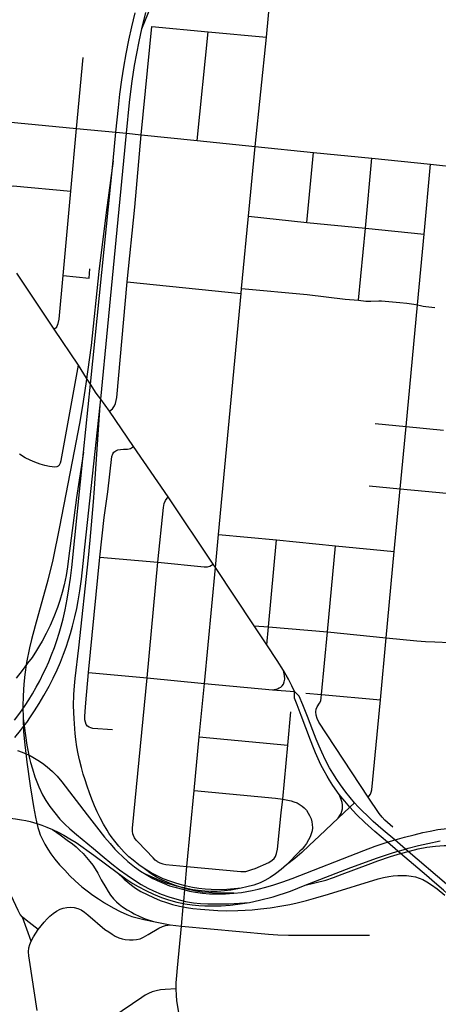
# Model space of a CAD drawing. Extents: x 1410746 to 1533160, y 578873 to 704954.
# Tile 155 of 227: x 1494355 to 1496796, y 648741 to 654479. Entities that reach past the tile are written whole.
import ezdxf

# ---------------------------------------------------------------- set-up
doc = ezdxf.new("R2010")
doc.units = 0
doc.header["$MEASUREMENT"] = 0
doc.layers.add('MC_STREETS', color=254, linetype='CONTINUOUS')

msp = doc.modelspace()

# ---------------------------------------------------------------- linework, layer by layer
at = {"layer": 'MC_STREETS'}
for p, q in [((1495793.174825, 654376.813875), (1495920.80205, 655712.03825)), ((1495063.058075, 653808.913925), (1495125.8928, 654440.364825)), ((1495125.8928, 654440.364825), (1495453.5988, 654408.138725)), ((1495390.616425, 653775.332775), (1495453.5988, 654408.138725)), ((1495453.5988, 654408.138725), (1495793.174825, 654376.813875)), ((1495728.500275, 653741.146825), (1495793.174825, 654376.813875)), ((1494686.9967, 653845.652), (1494724.634, 654259.901425)), ((1494653.972775, 653480.1934), (1494686.9967, 653845.652)), ((1495063.058075, 653808.913925), (1495390.616425, 653775.332775)), ((1495390.616425, 653775.332775), (1495728.500275, 653741.146825)), ((1495688.96315, 653333.4735), (1495728.500275, 653741.146825)), ((1495728.500275, 653741.146825), (1496067.172, 653705.9887)), ((1496029.7072, 653297.35035), (1496067.172, 653705.9887)), ((1496067.172, 653705.9887), (1496408.967725, 653671.690725)), ((1496370.7836, 653263.804125), (1496408.967725, 653671.690725)), ((1496408.967725, 653671.690725), (1496751.084125, 653636.41275)), ((1496713.221025, 653228.909825), (1496751.084125, 653636.41275)), ((1496751.084125, 653636.41275), (1497436.75215, 653565.72015)), ((1494608.465475, 652987.655825), (1494653.972775, 653480.1934)), ((1495688.96315, 653333.4735), (1496029.7072, 653297.35035)), ((1496029.7072, 653297.35035), (1496370.7836, 653263.804125)), ((1496330.27075, 652843.985275), (1496370.7836, 653263.804125)), ((1496370.7836, 653263.804125), (1496713.221025, 653228.909825)), ((1496674.4338, 652817.27035), (1496713.221025, 653228.909825)), ((1494555.0851, 652676.423575), (1494338.607675, 653001.28295)), ((1494982.048025, 652952.0777), (1495646.471925, 652883.488925)), ((1495646.471925, 652883.488925), (1495649.142725, 652911.701675)), ((1495513.517075, 651479.0262), (1495646.471925, 652883.488925)), ((1496607.9924, 652109.20345), (1496674.4338, 652817.27035)), ((1494697.763625, 652465.406475), (1494555.0851, 652676.423575)), ((1495018.285775, 651992.20485), (1494879.0253, 652197.4148)), ((1496427.385425, 652125.14465), (1496607.9924, 652109.20345)), ((1496573.53145, 651744.765925), (1496607.9924, 652109.20345)), ((1496607.9924, 652109.20345), (1496826.9272, 652087.809075)), ((1495220.619875, 651698.643075), (1495018.285775, 651992.20485)), ((1496393.10325, 651761.94995), (1496573.53145, 651744.765925)), ((1496539.177825, 651378.898875), (1496573.53145, 651744.765925)), ((1496573.53145, 651744.765925), (1497252.76855, 651680.871325)), ((1495482.627475, 651306.068825), (1495220.619875, 651698.643075)), ((1495496.267475, 651285.6316), (1495513.517075, 651479.0262)), ((1495513.517075, 651479.0262), (1495853.147125, 651447.434975)), ((1495806.240875, 650940.20155), (1495853.147125, 651447.434975)), ((1495853.147125, 651447.434975), (1496196.28645, 651412.60255)), ((1496149.0008, 650911.085175), (1496196.28645, 651412.60255)), ((1496196.28645, 651412.60255), (1496539.177825, 651378.898875)), ((1496491.4936, 650876.857575), (1496539.177825, 651378.898875)), ((1494755.5728, 650674.022), (1494821.455375, 651346.253275)), ((1494821.455375, 651346.253275), (1495160.79335, 651317.92315)), ((1495097.51055, 650643.189875), (1495160.79335, 651317.92315)), ((1495496.267475, 651285.6316), (1495482.627475, 651306.068825)), ((1495431.620475, 650610.844675), (1495496.267475, 651285.6316)), ((1495722.989175, 650946.93515), (1495496.267475, 651285.6316)), ((1495722.989175, 650946.93515), (1495806.240875, 650940.20155)), ((1495796.262025, 650835.295925), (1495722.989175, 650946.93515)), ((1495796.262025, 650835.295925), (1495806.240875, 650940.20155)), ((1495806.240875, 650940.20155), (1496149.0008, 650911.085175)), ((1496115.440675, 650546.6694), (1496149.0008, 650911.085175)), ((1496149.0008, 650911.085175), (1496491.4936, 650876.857575)), ((1496457.958, 650514.45605), (1496491.4936, 650876.857575)), ((1494755.5728, 650674.022), (1495097.51055, 650643.189875)), ((1495097.51055, 650643.189875), (1495431.620475, 650610.844675)), ((1495401.9791, 650299.347), (1495431.620475, 650610.844675)), ((1495431.620475, 650610.844675), (1495829.835425, 650573.8388)), ((1495829.835425, 650573.8388), (1495956.886975, 650563.96735)), ((1496024.299925, 650554.915625), (1496115.440675, 650546.6694)), ((1496115.440675, 650546.6694), (1496457.958, 650514.45605)), ((1495917.859975, 650251.348325), (1495936.82835, 650444.453325)), ((1495372.37995, 649986.11675), (1495401.9791, 650299.347)), ((1495401.9791, 650299.347), (1495917.859975, 650251.348325)), ((1495888.88, 649936.525525), (1495917.859975, 650251.348325)), ((1495330.324025, 649543.07905), (1495372.37995, 649986.11675)), ((1496279.77755, 649889.008375), (1496211.9606, 649825.114675)), ((1496307.924, 649915.52655), (1496279.77755, 649889.008375)), ((1494420.905825, 649109.380775), (1494371.1212, 649247.8447)), ((1495135.897375, 649222.43495), (1495232.455975, 649204.49265)), ((1495232.455975, 649204.49265), (1495297.9327, 649195.128775))]:
    msp.add_line(p, q, dxfattribs=at)
for points in [[(1495067.8161, 654425.55745), (1495106.61285, 654521.215975), (1495150.0204, 654655.246375), (1495226.5548, 654920.641775), (1495242.1663, 654977.376225), (1495259.300875, 655031.826075), (1495280.958075, 655085.3283), (1495336.306325, 655210.366375), (1495376.1967, 655299.125325), (1495404.7543, 655364.998225), (1495424.173475, 655414.1173), (1495435.21575, 655442.674925), (1495443.973425, 655469.3287), (1495451.96955, 655498.64785), (1495459.584925, 655534.44005), (1495465.677225, 655572.897625), (1495477.69705, 655665.370425), (1495485.752125, 655735.56575)], [(1494900.8159, 653657.64715), (1494916.417225, 653823.239525), (1494930.108275, 653968.556075), (1494938.4416, 654044.94495), (1494949.67355, 654129.313575), (1494961.358275, 654203.6255), (1494974.899925, 654280.361625), (1494991.219375, 654360.56995), (1495008.0197, 654437.4205), (1495027.941675, 654518.422175)], [(1495067.8161, 654425.55745), (1495091.382125, 654520.45445)], [(1494823.5894, 652232.3788), (1494827.087575, 652267.119925), (1494869.7476, 652690.7857), (1494961.24065, 653656.2371), (1494977.134725, 653817.307925), (1494994.921225, 653997.55655), (1495002.212875, 654061.445425), (1495010.546225, 654121.514875), (1495024.007, 654212.614825), (1495037.976775, 654282.625975), (1495052.212875, 654352.070425), (1495067.8161, 654425.55745)], [(1493886.920275, 653875.759375), (1494008.0606, 653901.11475), (1494023.4022, 653904.012625), (1494032.346825, 653905.021525), (1494049.240725, 653905.928025), (1494070.739975, 653904.644475), (1494101.22395, 653902.0774), (1494686.9967, 653845.652)], [(1494686.9967, 653845.652), (1494916.417225, 653823.239525), (1494977.134725, 653817.307925), (1495063.058075, 653808.913925)], [(1494982.048025, 652952.0777), (1495026.36005, 653385.81935), (1495063.058075, 653808.913925)], [(1494900.8159, 653657.64715), (1494858.83865, 653356.342425), (1494816.443, 653011.200425), (1494771.146675, 652581.294925), (1494740.633325, 652356.9789), (1494721.365125, 652228.9389), (1494703.264675, 652125.319425), (1494672.801225, 651965.339225), (1494587.23375, 651524.362125), (1494548.474325, 651330.269425), (1494519.080675, 651213.1223), (1494445.705975, 650946.8332), (1494423.854125, 650867.2788), (1494411.999, 650818.63725), (1494395.4407, 650733.743975), (1494384.155975, 650662.99745), (1494378.947625, 650605.705775), (1494375.001375, 650538.64425), (1494373.917225, 650476.84685), (1494374.4593, 650406.9182)], [(1494727.7982, 651958.257575), (1494768.1092, 652354.194375), (1494900.8159, 653657.64715)], [(1494088.17085, 653375.332625), (1494249.8504, 653487.282775), (1494265.4888, 653496.827375), (1494286.45235, 653505.543575), (1494301.700675, 653509.266), (1494316.894875, 653510.075075), (1494653.972775, 653480.1934)], [(1495649.142725, 652911.701675), (1495660.3351, 653033.610125), (1495681.595225, 653254.35675), (1495688.96315, 653333.4735)], [(1494608.465475, 652987.655825), (1494759.063675, 652973.33705), (1494764.69815, 653027.592275)], [(1494555.0851, 652676.423575), (1494570.903875, 652689.54845), (1494579.747375, 652708.3409), (1494584.6904, 652733.56205), (1494608.465475, 652987.655825)], [(1494879.0253, 652197.4148), (1494896.320725, 652212.18795), (1494907.605425, 652227.81295), (1494913.681825, 652243.003925), (1494918.3674, 652259.388975), (1494921.528225, 652276.652), (1494982.048025, 652952.0777)], [(1495649.142725, 652911.701675), (1496030.656875, 652877.58995), (1496253.067575, 652850.685425), (1496330.27075, 652843.985275)], [(1496330.27075, 652843.985275), (1496373.042875, 652839.3621), (1496388.95635, 652838.61085), (1496403.289975, 652839.181625), (1496449.561, 652841.27505), (1496465.448975, 652840.4665), (1496485.524525, 652838.9795), (1496571.6074, 652830.9451), (1496611.396825, 652826.7366), (1496652.576875, 652820.9557), (1496674.4338, 652817.27035)], [(1496674.4338, 652817.27035), (1496692.101575, 652812.8441), (1496708.29095, 652809.839875), (1496723.47895, 652807.83705), (1496774.921125, 652802.3388)], [(1494579.180925, 651877.18665), (1494586.395475, 651885.028575), (1494593.610025, 651896.948275), (1494597.4846, 651910.14415), (1494697.763625, 652465.406475)], [(1494879.0253, 652197.4148), (1494827.087575, 652267.119925), (1494801.268625, 652301.7713), (1494768.1092, 652354.194375), (1494745.18455, 652390.43685), (1494697.763625, 652465.406475)], [(1494326.9902, 650296.029875), (1494360.09055, 650336.761275), (1494377.79245, 650359.827425), (1494395.5805, 650383.005825), (1494418.597175, 650415.21795), (1494442.17165, 650450.605275), (1494469.4343, 650494.242825), (1494496.2912, 650541.228875), (1494525.92715, 650594.615325), (1494549.676625, 650641.923325), (1494572.6801, 650690.534425), (1494592.645375, 650734.80525), (1494610.874525, 650781.246225), (1494625.631475, 650822.478875), (1494639.520375, 650865.0136), (1494650.8051, 650901.90595), (1494662.957875, 650945.308725), (1494676.412725, 650998.260125), (1494687.69745, 651047.739275), (1494695.50995, 651091.5761), (1494705.4926, 651150.16985), (1494714.92255, 651218.88115), (1494725.9362, 651309.2108), (1494735.356025, 651405.071325), (1494823.5894, 652232.3788)], [(1495081.201425, 649531.749725), (1495050.445125, 649552.963075), (1495016.84735, 649579.88525), (1494991.3489, 649601.0512), (1494964.407975, 649627.702425), (1494932.83205, 649661.88555), (1494908.930675, 649690.900875), (1494887.9305, 649718.95395), (1494874.47755, 649738.661275), (1494864.4515, 649754.88525), (1494844.1877, 649789.637675), (1494825.068325, 649826.71765), (1494807.3974, 649862.928575), (1494791.754275, 649897.401375), (1494775.821475, 649935.640125), (1494761.639, 649972.723775), (1494747.4321, 650012.1176), (1494736.1343, 650048.038825), (1494725.99525, 650081.352875), (1494714.987125, 650121.04005), (1494704.2687, 650164.78285), (1494696.15745, 650201.28345), (1494688.91525, 650240.970625), (1494682.831825, 650283.554675), (1494678.486525, 650319.4759), (1494676.277825, 650346.147775), (1494673.561825, 650377.1237), (1494671.8237, 650403.774925), (1494669.5062, 650479.673025), (1494671.534025, 650546.301125), (1494674.4309, 650596.41705), (1494678.196825, 650639.87015), (1494699.344, 650818.607275), (1494756.013425, 651342.643625), (1494766.6226, 651445.99405), (1494785.891425, 651668.8208), (1494791.842975, 651746.45805), (1494823.5894, 652232.3788)], [(1494821.455375, 651346.253275), (1494847.13515, 651577.04325), (1494867.9685, 651727.390475), (1494892.676925, 651933.501075), (1494897.8003, 651949.83185), (1494904.524725, 651959.438175), (1494914.7715, 651967.12325), (1494927.90015, 651971.926425), (1494943.56085, 651974.833925), (1494959.8681, 651975.833675), (1494972.8691, 651976.2486), (1494983.746675, 651976.116475), (1494992.84895, 651977.49735), (1495000.479975, 651980.767775), (1495018.285775, 651992.20485)], [(1494324.713675, 650395.81935), (1494355.963675, 650437.052), (1494387.647725, 650481.75685), (1494408.047025, 650514.308925), (1494430.182425, 650550.33325), (1494451.86445, 650588.745475), (1494471.644775, 650626.67365), (1494494.65435, 650671.959625), (1494507.00535, 650698.3367), (1494524.366475, 650736.965175), (1494540.859525, 650777.329775), (1494556.91855, 650820.298525), (1494571.241475, 650861.53115), (1494585.13035, 650904.065875), (1494596.8491, 650944.43045), (1494608.56785, 650988.267275), (1494620.846525, 651040.272275), (1494631.571325, 651101.548525), (1494641.988, 651162.746425), (1494651.102575, 651223.510325), (1494658.915075, 651287.3124), (1494727.7982, 651958.257575)], [(1494727.7982, 651958.257575), (1494686.764225, 651694.94355), (1494640.450625, 651339.293725), (1494634.11485, 651290.68555), (1494624.9401, 651239.626025), (1494613.770825, 651184.57745), (1494603.278025, 651140.35885), (1494588.9551, 651093.48385), (1494575.934275, 651052.68525), (1494554.666925, 650999.73385), (1494531.7254, 650947.719675), (1494509.59, 650901.712725), (1494486.591625, 650857.838875), (1494471.20395, 650831.457975), (1494453.166375, 650802.320375), (1494426.6907, 650762.82385), (1494401.08305, 650728.101625), (1494368.965, 650685.5669), (1494333.80875, 650642.164125)], [(1494579.180925, 651877.18665), (1494570.603025, 651873.297875), (1494559.2479, 651871.675725), (1494544.18495, 651872.602675), (1494528.333375, 651874.7648), (1494502.22575, 651880.487025), (1494474.3299, 651888.712725), (1494443.9306, 651899.799525), (1494415.3195, 651912.674525), (1494387.7813, 651926.2648), (1494353.8056, 651947.72315)], [(1495160.79335, 651317.92315), (1495194.347425, 651637.072475), (1495198.050425, 651660.448625), (1495204.400775, 651676.392225), (1495220.619875, 651698.643075)], [(1495160.79335, 651317.92315), (1495430.6893, 651290.656975), (1495450.13375, 651290.656975), (1495464.02265, 651293.781975), (1495482.627475, 651306.068825)], [(1496491.4936, 650876.857575), (1496669.9838, 650858.66165), (1496720.6136, 650855.85555), (1496776.3738, 650853.739025), (1496863.6288, 650849.5845), (1496954.6411, 650842.50495), (1497167.480325, 650822.07985)], [(1495893.385725, 650685.80865), (1495855.566175, 650745.4091), (1495796.262025, 650835.295925)], [(1494895.85765, 650340.5425), (1494781.925175, 650348.9725), (1494769.407925, 650351.271575), (1494759.445225, 650355.35885), (1494749.993425, 650362.51155), (1494743.096175, 650371.96335), (1494738.24255, 650384.4806), (1494735.688, 650399.041475), (1494735.688, 650417.43415), (1494736.5786, 650447.851975), (1494740.083475, 650497.45385), (1494755.5728, 650674.022)], [(1495829.835425, 650573.8388), (1495847.6077, 650577.1508), (1495858.7343, 650579.874275), (1495868.634725, 650584.428475), (1495877.347075, 650589.9727), (1495885.65815, 650597.572675), (1495892.58595, 650607.28035), (1495897.741925, 650619.673925), (1495900.118025, 650635.9106), (1495898.53395, 650657.295475), (1495893.385725, 650685.80865)], [(1495956.886975, 650563.96735), (1495941.78585, 650596.2649), (1495921.7009, 650635.712575), (1495909.2264, 650658.285525), (1495893.385725, 650685.80865)], [(1495156.4871, 649572.093775), (1495145.516325, 649581.2855), (1495132.97675, 649594.2865), (1495046.18625, 649685.359725), (1495033.732925, 649698.10955), (1495023.948175, 649711.4524), (1495017.838025, 649723.716175), (1495013.8669, 649734.58), (1495012.384375, 649749.405375), (1495013.5704, 649766.89935), (1495097.51055, 650643.189875)], [(1496218.565675, 649962.641625), (1496180.420675, 650016.459025), (1496162.140525, 650046.30935), (1496147.13825, 650070.99795), (1496130.256725, 650100.457875), (1496111.626225, 650137.102275), (1496095.578625, 650170.711375), (1496079.951725, 650207.0469), (1496068.37595, 650234.586525), (1496051.217525, 650279.35285), (1495996.85445, 650424.636025), (1495973.2636, 650486.280925), (1495958.2315, 650524.450125), (1495956.886975, 650563.96735)], [(1496307.924, 649915.52655), (1496257.10735, 649976.5305), (1496226.204575, 650018.891625), (1496203.635125, 650051.5305), (1496181.4129, 650087.2944), (1496161.96845, 650119.586075), (1496138.010125, 650164.377725), (1496116.48235, 650210.211075), (1496101.204575, 650244.23885), (1496084.190675, 650285.9055), (1496063.97695, 650337.0468), (1496032.87725, 650417.766225), (1496004.949175, 650486.35235), (1495984.11585, 650537.1336), (1495956.886975, 650563.96735)], [(1496387.577, 649947.24805), (1496099.121225, 650385.9055), (1496089.051775, 650406.0444), (1496082.801775, 650425.141625), (1496081.065675, 650444.586075), (1496082.984525, 650460.5572), (1496088.704575, 650473.752725), (1496103.635125, 650496.322175), (1496109.885125, 650508.822175), (1496113.704575, 650526.1833), (1496115.440675, 650546.6694)], [(1496387.577, 649947.24805), (1496399.8512, 649964.7506), (1496405.2779, 649976.438875), (1496408.199975, 649990.631775), (1496457.958, 650514.45605)], [(1494374.4593, 650406.9182), (1494376.627625, 650331.02665), (1494382.142325, 650269.5772), (1494396.684225, 650152.33925), (1494416.21205, 650013.188725), (1494427.06275, 649942.876225), (1494435.309275, 649893.831075), (1494447.028025, 649832.199125), (1494452.938075, 649803.694975), (1494460.750575, 649771.403325), (1494466.219325, 649754.476225), (1494475.0735, 649729.215825), (1494487.8339, 649700.569975), (1494501.922975, 649673.639325), (1494518.6426, 649645.133175), (1494537.44735, 649617.0209), (1494560.364025, 649586.46535), (1494587.799325, 649554.11085), (1494617.21465, 649522.0557), (1494647.0071, 649489.623425), (1494677.553775, 649459.830975), (1494717.151325, 649424.758875), (1494748.452225, 649401.00035), (1494780.884525, 649377.618925), (1494814.91725, 649354.476225), (1494848.7714, 649332.86165), (1494900.0735, 649303.434575), (1494940.329575, 649282.360325), (1494979.258175, 649263.7611), (1495009.103425, 649252.515075), (1495039.393075, 649244.142125), (1495078.62435, 649234.004475), (1495135.897375, 649222.43495)], [(1494374.4593, 650406.9182), (1494396.8251, 650250.647825), (1494403.4589, 650211.507475), (1494409.7089, 650181.819975), (1494418.29315, 650150.637025), (1494429.115275, 650113.823175), (1494443.8633, 650067.12115), (1494466.709375, 650007.601075), (1494488.591575, 649961.095075), (1494508.193075, 649928.240975), (1494531.039175, 649893.97185), (1494559.077675, 649856.233975), (1494588.24435, 649820.12285), (1494618.889925, 649789.666025), (1494648.24085, 649762.904875), (1494687.07275, 649729.731725), (1494784.32235, 649647.923675), (1494836.405675, 649605.21535), (1494891.961225, 649560.07645), (1494937.61885, 649525.274275), (1494982.05185, 649492.70455), (1495025.19955, 649463.313), (1495063.035725, 649439.7845), (1495102.098225, 649417.649075), (1495135.9524, 649402.024075), (1495179.355175, 649383.360875), (1495224.06005, 649367.30185), (1495270.93505, 649352.978925), (1495321.7163, 649339.9581), (1495369.025325, 649332.1456), (1495409.823925, 649327.805325), (1495452.792675, 649325.635175), (1495506.1781, 649325.635175), (1495576.924625, 649326.937275), (1495694.5215, 649334.6722)], [(1494341.808775, 650220.544), (1494369.667575, 650210.594425), (1494392.40765, 650200.623775), (1494402.003675, 650196.4163), (1494407.4052, 650193.73785), (1494432.101125, 650181.491925), (1494460.9549, 650164.328925), (1494488.851525, 650145.39905), (1494515.1739, 650125.380175), (1494546.40655, 650096.9348), (1494572.750625, 650069.765375), (1494599.69155, 650037.899775), (1494749.170225, 649844.967975), (1494803.631475, 649774.573925), (1494850.271125, 649715.4777), (1494881.557375, 649676.949275), (1494909.36735, 649644.793975), (1494929.645475, 649624.515875), (1494953.449775, 649601.53285), (1494986.227175, 649572.852625), (1495023.84015, 649542.24105), (1495058.9964, 649517.067425), (1495092.168425, 649496.1769)], [(1494371.1212, 649247.8447), (1494358.273975, 649263.4697), (1494345.426775, 649286.386375), (1494208.51355, 649577.945275), (1494190.576825, 649614.245775), (1494174.348375, 649644.56735), (1494157.265775, 649672.32655), (1494136.766675, 649702.64815), (1494112.424, 649735.10505), (1494085.946, 649767.98905), (1494071.494975, 649783.9537), (1494051.864375, 649805.640425), (1493925.328425, 649945.429875), (1493921.12125, 649950.077725), (1493878.99515, 649996.61615), (1493746.727725, 650142.7374), (1493719.541275, 650172.771375), (1493693.375775, 650201.677475)], [(1495372.37995, 649986.11675), (1495846.3701, 649942.731575), (1495888.88, 649936.525525)], [(1495807.157325, 649567.64495), (1495826.50505, 649580.035675), (1495837.9568, 649591.116375), (1495846.042725, 649602.6239), (1495852.24975, 649618.902725), (1495857.796975, 649645.030625), (1495879.99805, 649855.9226), (1495888.88, 649936.525525)], [(1495888.88, 649936.525525), (1495937.046775, 649926.629375), (1495953.94185, 649921.506925), (1495972.6576, 649914.0848), (1495991.2774, 649903.2341), (1496001.11495, 649896.167675), (1496012.81345, 649886.55145), (1496026.43365, 649872.244525), (1496037.675, 649855.27145), (1496045.71295, 649840.95995), (1496053.7509, 649821.15915), (1496058.204475, 649805.057025), (1496061.019875, 649788.597825), (1496061.5899, 649769.37995), (1496059.766975, 649751.4112), (1496055.079475, 649733.963275), (1496048.30865, 649716.51535), (1496039.454475, 649698.5466), (1496027.007075, 649678.509075), (1496015.22745, 649661.831025), (1496001.11545, 649645.36705), (1495989.019475, 649632.93505), (1495911.602125, 649553.4158)], [(1496211.9606, 649825.114675), (1496221.7237, 649840.33545), (1496228.6507, 649853.3236), (1496233.845975, 649865.61905), (1496236.78995, 649878.953575), (1496237.829, 649890.902675), (1496237.48265, 649904.064), (1496235.231375, 649917.744875), (1496229.762125, 649933.568775), (1496218.565675, 649962.641625)], [(1496279.77755, 649889.008375), (1496250.29765, 649923.806), (1496218.565675, 649962.641625)], [(1496529.90235, 649772.9815), (1496484.01545, 649813.8103), (1496467.8851, 649830.9791), (1496451.149925, 649853.291825), (1496387.577, 649947.24805)], [(1496997.127125, 649233.231725), (1496977.639975, 649256.740025), (1496956.296925, 649280.86695), (1496923.199725, 649315.51075), (1496869.068775, 649367.47645), (1496825.764025, 649405.21345), (1496773.2069, 649450.938175), (1496726.867125, 649490.741975), (1496576.358025, 649619.305025), (1496560.710725, 649632.670775), (1496499.259225, 649685.1619), (1496425.2771, 649748.356525), (1496367.506075, 649799.752825), (1496318.182425, 649847.26245), (1496279.77755, 649889.008375)], [(1497144.48075, 649016.803075), (1497134.190475, 649058.22495), (1497132.053625, 649063.9209), (1497117.0123, 649101.72495), (1497105.949675, 649126.704225), (1497088.070775, 649163.1041), (1497072.84015, 649190.711), (1497040.289375, 649239.405775), (1497006.557725, 649281.6232), (1496978.76065, 649313.107625), (1496949.545375, 649343.74115), (1496917.49365, 649374.091025), (1496882.01935, 649406.2903), (1496843.310425, 649441.255775), (1496620.5994, 649631.7263), (1496604.565475, 649645.439075), (1496542.5976, 649698.43625), (1496475.0307, 649756.2219), (1496416.85295, 649805.125775), (1496378.447475, 649842.586725), (1496355.5883, 649864.753175), (1496328.9193, 649891.941725), (1496307.924, 649915.52655)], [(1493812.853325, 649736.2345), (1493931.739675, 649772.676975), (1493966.73615, 649783.034675), (1493984.5172, 649788.297225), (1494007.1226, 649794.987625), (1494051.864375, 649805.640425), (1494078.111, 649811.889625), (1494123.002575, 649819.9039), (1494157.086025, 649824.309625), (1494196.3202, 649827.815875), (1494236.92895, 649828.714075), (1494267.0005, 649827.55215), (1494299.4396, 649825.442275), (1494329.768825, 649822.2775), (1494364.5815, 649816.21165), (1494390.16355, 649811.200725), (1494416.009325, 649805.398625), (1494455.10665, 649794.120225), (1494484.447425, 649784.4023), (1494513.3266, 649773.22325), (1494545.501975, 649759.24545)], [(1496211.9606, 649825.114675), (1496102.978575, 649722.4373), (1496043.283825, 649666.11005), (1495999.485775, 649626.1588), (1495959.619, 649591.299925), (1495911.602125, 649553.4158)], [(1494545.501975, 649759.24545), (1494590.07275, 649727.59755), (1494632.53825, 649697.3386), (1494661.97425, 649675.37905), (1494683.3547, 649657.889), (1494704.50515, 649639.042375), (1494724.296825, 649619.2507), (1494744.505725, 649596.553725), (1494764.530675, 649572.57645), (1494781.544575, 649550.70145), (1494795.43345, 649529.868125), (1494810.364025, 649504.173675), (1494830.5871, 649466.7216), (1494857.795875, 649420.531), (1494870.9903, 649398.308775), (1494885.226425, 649377.128225), (1494902.6986, 649355.027025), (1494918.906975, 649338.586575), (1494935.226425, 649324.35045), (1494955.018075, 649309.072675), (1494980.712525, 649291.711575), (1495006.7542, 649276.781), (1495022.970875, 649268.31135), (1495055.84905, 649252.470325), (1495087.30975, 649239.628225), (1495135.897375, 649222.43495)], [(1494545.501975, 649759.24545), (1494579.8142, 649742.9799), (1494611.897975, 649725.788875), (1494648.021, 649705.382925), (1494683.320725, 649683.404175), (1494787.047825, 649610.226825), (1494863.781125, 649552.746975), (1494923.02425, 649508.368775)], [(1495602.654075, 649388.352025), (1495647.385125, 649393.197175), (1495679.1684, 649397.706), (1495710.776825, 649403.70305), (1495745.933075, 649411.51555), (1495790.412275, 649423.322075), (1495835.93055, 649437.0468), (1495889.96785, 649455.34925), (1495943.74465, 649474.7498), (1496362.396, 649637.683675), (1496427.9205, 649661.485625), (1496485.055875, 649680.811475), (1496499.259225, 649685.1619), (1496542.5976, 649698.43625), (1496544.197175, 649698.9262), (1496598.159875, 649714.07255), (1496655.104325, 649729.0031), (1496705.989375, 649741.208), (1496748.42465, 649750.198625), (1496793.298775, 649758.517), (1496846.723275, 649765.84605)], [(1496020.303875, 649434.342075), (1496286.490675, 649537.59055), (1496442.23755, 649595.1301), (1496516.909875, 649619.280875), (1496560.710725, 649632.670775), (1496569.95995, 649635.49825), (1496604.565475, 649645.439075), (1496619.650125, 649649.772325), (1496680.807225, 649666.28345), (1496733.923775, 649678.308675), (1496805.812475, 649692.604675)], [(1496020.303875, 649434.342075), (1496139.431025, 649464.23355), (1496184.93625, 649479.333075), (1496236.044175, 649498.3824), (1496387.000475, 649555.9002), (1496443.944925, 649576.386325), (1496516.8616, 649601.73355), (1496576.358025, 649619.305025), (1496583.875475, 649621.5252), (1496620.5994, 649631.7263), (1496627.625475, 649633.677975), (1496678.021, 649646.364225), (1496729.062675, 649656.08645), (1496778.71545, 649662.683675), (1496829.062675, 649666.155875), (1496874.896, 649665.46145), (1496910.659875, 649662.683675), (1496956.84045, 649657.1281), (1497025.59045, 649646.71145), (1497398.737725, 649588.097225)], [(1495646.31385, 649418.17165), (1495605.964125, 649413.007175), (1495563.32775, 649409.143875), (1495518.22395, 649408.04545), (1495472.304925, 649409.035075), (1495436.876, 649411.01435), (1495398.87405, 649415.368725), (1495362.4555, 649421.7024), (1495327.42245, 649429.42155), (1495319.920925, 649431.328025), (1495291.597675, 649438.526175), (1495258.93975, 649448.026675), (1495229.8445, 649457.923), (1495192.436325, 649472.5696), (1495156.809475, 649488.997525), (1495120.96665, 649507.407775), (1495081.201425, 649531.749725)], [(1495602.654075, 649388.352025), (1495544.42755, 649388.44695), (1495498.577575, 649389.222625), (1495456.91145, 649391.645575), (1495419.1165, 649394.54965), (1495381.6165, 649400.278825), (1495347.762325, 649407.5705), (1495318.4218, 649415.22455), (1495311.824825, 649416.9455), (1495274.5451, 649428.764325), (1495242.943225, 649439.8846), (1495187.8665, 649463.29965), (1495151.903225, 649482.40015), (1495122.49605, 649500.95985), (1495081.201425, 649531.749725)], [(1495156.4871, 649572.093775), (1495171.3125, 649564.384575), (1495189.10295, 649559.047425), (1495207.563375, 649555.8684), (1495330.324025, 649543.07905)], [(1495297.9327, 649195.128775), (1495308.540225, 649309.0758), (1495310.3647, 649328.674475), (1495311.655275, 649342.53785), (1495317.689025, 649407.3529), (1495318.4218, 649415.22455), (1495318.6907, 649418.112975), (1495319.920925, 649431.328025), (1495330.324025, 649543.07905)], [(1495330.324025, 649543.07905), (1495644.510325, 649514.205425), (1495658.569025, 649514.3078), (1495674.05325, 649515.47675), (1495690.996775, 649519.53285), (1495709.105025, 649525.7533), (1495727.795925, 649533.055775), (1495807.157325, 649567.64495)], [(1495911.602125, 649553.4158), (1495878.8578, 649526.333125), (1495847.260575, 649501.68035), (1495814.7871, 649479.2503), (1495783.5779, 649461.610325), (1495757.2267, 649448.58965), (1495719.57775, 649435.18555), (1495679.6472, 649424.42165), (1495646.31385, 649418.17165)], [(1494923.02425, 649508.368775), (1494974.53925, 649471.12215), (1495014.196475, 649445.583725), (1495045.9638, 649427.1047), (1495090.08095, 649403.47205), (1495135.914275, 649381.59705), (1495181.76815, 649363.624375), (1495223.414275, 649349.652625), (1495271.9249, 649336.789525), (1495310.3647, 649328.674475), (1495318.7999, 649326.8937), (1495361.50825, 649320.12285), (1495399.01005, 649315.890325), (1495435.431575, 649314.350475), (1495482.773775, 649313.56475), (1495530.520475, 649315.022275), (1495581.533425, 649317.917775), (1495627.30865, 649323.2688), (1495694.5215, 649334.6722)], [(1494923.02425, 649508.368775), (1494964.573025, 649469.461125), (1494984.924, 649451.511475), (1495006.26235, 649435.208525), (1495030.084375, 649418.26525), (1495062.068625, 649398.88135), (1495097.3726, 649380.208175), (1495135.219825, 649362.499825), (1495174.803175, 649346.1804), (1495211.608725, 649333.333175), (1495245.88325, 649323.24785), (1495286.95595, 649313.5415), (1495308.540225, 649309.0758), (1495327.233725, 649305.208175), (1495363.710975, 649299.48435), (1495409.8726, 649294.7915), (1495459.397575, 649291.297425), (1495510.914275, 649288.194275), (1495562.9976, 649286.11095), (1495627.8295, 649287.3313), (1495669.962775, 649288.752275), (1495710.12115, 649291.49795), (1495758.38505, 649296.359075), (1495814.785025, 649303.477525), (1495883.6762, 649313.746175), (1495929.218375, 649322.053525), (1495972.968375, 649331.775725), (1496028.16685, 649345.5357), (1496081.301725, 649360.595175), (1496155.04495, 649382.559375), (1496445.537825, 649472.053525), (1496477.13505, 649480.039625), (1496506.64895, 649485.9424), (1496533.037825, 649489.76185), (1496559.0795, 649492.1924), (1496584.77395, 649492.1924), (1496610.8156, 649491.845175), (1496637.551725, 649488.37295), (1496662.551725, 649483.164625), (1496683.732275, 649476.220175), (1496704.912825, 649467.1924), (1496728.87115, 649453.650725), (1496756.785725, 649436.45475), (1496789.2643, 649412.637125), (1496833.497025, 649375.828075)], [(1495092.168425, 649496.1769), (1495131.967, 649474.26535), (1495157.3538, 649461.4041), (1495196.4928, 649444.149275), (1495229.13735, 649431.925325), (1495267.334925, 649420.49095), (1495295.605775, 649412.64485), (1495324.651925, 649405.2776), (1495344.9581, 649400.488425), (1495380.25825, 649393.56035), (1495420.88325, 649388.352025), (1495461.2168, 649385.368625), (1495499.064025, 649383.632525), (1495555.081225, 649384.838325), (1495602.654075, 649388.352025)], [(1495646.31385, 649418.17165), (1495585.897775, 649406.040425), (1495548.18895, 649401.17715), (1495506.212925, 649398.120325), (1495470.16835, 649398.091325), (1495433.6201, 649400.022025), (1495394.84525, 649403.223325), (1495365.457875, 649408.52655), (1495337.436525, 649413.969525), (1495303.42575, 649421.2836), (1495268.794975, 649429.439375), (1495237.2451, 649438.160625), (1495208.87735, 649447.184425), (1495171.199825, 649461.216325), (1495092.168425, 649496.1769)], [(1495694.5215, 649334.6722), (1495753.851325, 649347.131625), (1495833.229775, 649367.51215), (1495933.368025, 649400.622), (1496020.303875, 649434.342075)], [(1494463.502125, 649176.551875), (1494498.2345, 649219.803525), (1494514.290025, 649238.1527), (1494531.32855, 649253.880575), (1494550.0054, 649269.608425), (1494569.66525, 649284.02565), (1494590.9634, 649294.5109), (1494608.9849, 649301.064175), (1494629.9554, 649305.3238), (1494649.287575, 649306.3068), (1494672.879375, 649304.3408), (1494693.849875, 649299.42585), (1494714.165025, 649290.25125), (1494732.269675, 649277.1491), (1494752.819525, 649261.6039), (1494852.11155, 649177.534875), (1494874.065025, 649162.134675), (1494893.724875, 649148.70045), (1494912.07405, 649138.2152), (1494933.044525, 649127.72995), (1494951.721375, 649121.504325), (1494970.269875, 649118.010675), (1494996.091675, 649115.70755), (1495016.271175, 649115.93405), (1495036.258675, 649118.2277), (1495057.556825, 649123.14265), (1495077.544325, 649131.33425), (1495104.354925, 649147.20485), (1495166.927225, 649183.7399), (1495188.35705, 649193.939), (1495205.30765, 649199.54365), (1495232.455975, 649204.49265)], [(1494463.502125, 649176.551875), (1494392.301775, 649230.4836), (1494371.1212, 649247.8447)], [(1495266.95455, 648830.830825), (1495267.9962, 648865.205825), (1495270.426775, 648908.955825), (1495274.2462, 648952.705825), (1495297.9327, 649195.128775)], [(1495297.9327, 649195.128775), (1495805.53565, 649149.416325), (1495861.00955, 649145.276475), (1495921.865225, 649144.034525), (1496395.46315, 649143.62055)], [(1494420.905825, 649109.380775), (1494434.6677, 649133.955575), (1494463.502125, 649176.551875)], [(1494456.767625, 648703.8934), (1494411.398975, 648998.53915), (1494408.126925, 649022.8775), (1494406.4886, 649046.4693), (1494408.126925, 649069.0781), (1494413.36955, 649090.0486), (1494420.905825, 649109.380775)], [(1495266.95455, 648830.830825), (1495202.3712, 648827.705825), (1495175.287875, 648825.27525), (1495149.94065, 648819.7197), (1495127.718425, 648812.42805), (1495105.843425, 648803.05305), (1495087.44065, 648793.67805), (1495066.2601, 648779.78915), (1494898.20455, 648664.8586)], [(1495315.5513, 648505.1188), (1495276.1564, 648726.49015), (1495271.468425, 648763.4697), (1495268.69065, 648791.5947), (1495266.95455, 648830.830825)]]:
    msp.add_lwpolyline(points, dxfattribs=at)

doc.saveas('drawing.dxf')
